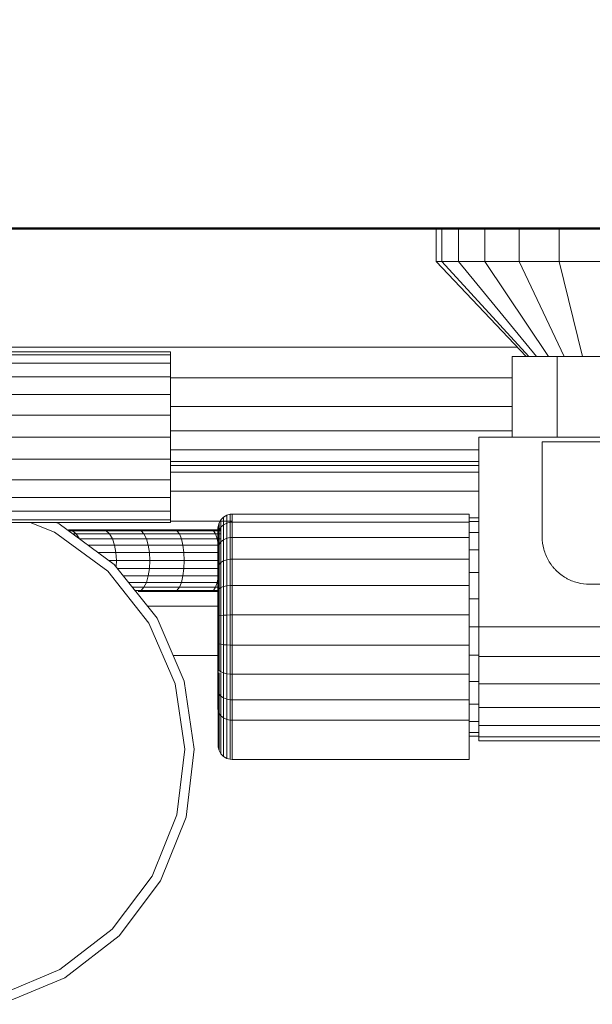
# Model space of a CAD drawing. Header units: millimetres. Extents: x -704 to 18014, y 1231 to 56345.
# Tile 26 of 60: x 10117 to 10237, y 42012 to 42220. Entities that reach past the tile are written whole.
import ezdxf

# ---------------------------------------------------------------- set-up
doc = ezdxf.new("R2010")
doc.units = ezdxf.units.MM
for name, color, linetype, lineweight in [('A-WALL-____-MCUT', 113, 'Continuous', 50), ('A-WALL-____-OTLN', 113, 'Continuous', 20), ('M-EQPM-____-OTLN', 50, 'Continuous', 20)]:
    doc.layers.add(name, color=color, linetype=linetype, lineweight=lineweight)

# ---------------------------------------------------------------- blocks, each defined once
blk = doc.blocks.new('Прямая форма - 83 new-609448-В_Этаж 03_Канализация')
at = {"layer": 'M-EQPM-____-OTLN', "color": 253}
for p, q in [((-110, 500), (-110, 493)), ((-108.81, 500), (-108.81, 493)), ((-105.31, 500), (-105.31, 493)), ((-99.75, 500), (-99.75, 493)), ((-92.5, 500), (-92.5, 493)), ((-84.06, 500), (-84.06, 493)), ((-108.81, 493), (-110, 493)), ((-110, 493), (-91, 473)), ((-105.31, 493), (-108.81, 493)), ((-108.81, 493), (-90.45, 473)), ((-99.75, 493), (-105.31, 493)), ((-105.31, 493), (-88.86, 473)), ((-92.5, 493), (-99.75, 493)), ((-99.75, 493), (-86.31, 473)), ((-84.06, 493), (-92.5, 493)), ((-92.5, 493), (-83, 473)), ((-75, 493), (-84.06, 493)), ((-84.06, 493), (-79.14, 473)), ((-205, 475), (-92.9, 475)), ((-205, 474), (-166, 474)), ((-205, 473.39), (-166, 473.39)), ((-166, 474), (-166, 473.39)), ((-166, 473.39), (-166, 471.59)), ((-166, 471.59), (-205, 471.59)), ((-166, 471.59), (-166, 468.73)), ((-94, 473), (-84.5, 473)), ((-94, 456), (-94, 473)), ((-84.5, 473), (-65.5, 473)), ((-84.5, 473), (-84.5, 456)), ((-205, 468.73), (-166, 468.73)), ((-166, 468.73), (-166, 465)), ((-166, 468.53), (-94, 468.53)), ((-205, 465), (-166, 465)), ((-166, 465), (-166, 460.66)), ((-166, 462.5), (-94, 462.5)), ((-205, 460.66), (-166, 460.66)), ((-166, 460.66), (-166, 456)), ((-166, 457.32), (-94, 457.32)), ((-205, 456), (-166, 456)), ((-166, 456), (-166, 451.34)), ((101, 456), (-101, 456)), ((-101, 456), (-101, 416)), ((-166, 453.35), (-101, 453.35)), ((-166, 451.34), (-206.13, 451.34)), ((-166, 451.34), (-166, 447)), ((-101, 450.85), (-166, 450.85)), ((-101, 450), (-166, 450)), ((-166, 448.64), (-101, 448.64)), ((-166, 447), (-209.81, 447)), ((-166, 443.27), (-166, 447)), ((-166, 444.64), (-101, 444.64)), ((-166, 443.27), (-239.91, 443.27)), ((-166, 440.41), (-166, 443.27)), ((-166, 440.41), (-239.87, 440.41)), ((-166, 438.61), (-166, 440.41)), ((-166, 438.61), (-239.85, 438.61)), ((-166, 438), (-239.84, 438)), ((-190.47, 436.01), (-195.61, 438)), ((-190.13, 438), (-189.51, 437.76)), ((-166, 438), (-166, 438.61)), ((-153, 438.28), (-166, 438.28)), ((-155.97, 437.18), (-155.77, 437.94)), ((-155.97, 437.18), (-155.77, 437.94)), ((-155.77, 437.94), (-155.38, 438.61)), ((-155.77, 437.94), (-155.38, 438.61)), ((-155.77, 436.39), (-155.77, 437.94)), ((-155.77, 437.94), (-155.77, 436.39)), ((-155.38, 438.61), (-154.83, 439.17)), ((-155.38, 438.61), (-154.83, 439.17)), ((-155.38, 437.02), (-155.38, 438.61)), ((-155.38, 438.61), (-155.38, 437.02)), ((-154.83, 439.17), (-154.15, 439.56)), ((-154.83, 439.17), (-154.15, 439.56)), ((-154.83, 437.53), (-154.83, 439.17)), ((-154.83, 439.17), (-154.83, 437.53)), ((-154.15, 439.56), (-153.39, 439.76)), ((-154.15, 439.56), (-153.39, 439.76)), ((-154.15, 437.9), (-154.15, 439.56)), ((-154.15, 439.56), (-154.15, 437.9)), ((-154.15, 437.9), (-153.39, 438.09)), ((-153.39, 439.76), (-153, 439.79)), ((-153.39, 439.76), (-153, 439.79)), ((-153.39, 438.09), (-153.39, 439.76)), ((-153.39, 439.76), (-153.39, 438.09)), ((-153.39, 438.09), (-153, 438.11)), ((-153.39, 438.09), (-153, 438.11)), ((-153.39, 438.09), (-153.39, 434.85)), ((-153, 439.79), (-103, 439.79)), ((-153, 439.79), (-153, 438.11)), ((-153, 438.11), (-103, 438.11)), ((-153, 438.11), (-153, 434.87)), ((-103, 439.79), (-103, 438.11)), ((-103, 439), (-101, 439)), ((-103, 438.22), (-101, 438.22)), ((-103, 438.11), (-103, 434.87)), ((-179.24, 427.74), (-190.47, 436.01)), ((-189.51, 437.76), (-177.85, 429.18)), ((-180.29, 436.5), (-187.5, 436.5)), ((-187.5, 436.5), (-186.66, 436.28)), ((-187.5, 436.28), (-186.66, 436.28)), ((-186.66, 436.28), (-179.54, 436.28)), ((-186.66, 436.28), (-185.87, 435.63)), ((-172.84, 436.5), (-180.29, 436.5)), ((-180.29, 436.5), (-179.54, 436.28)), ((-179.54, 436.28), (-172.19, 436.28)), ((-179.54, 436.28), (-178.85, 435.63)), ((-165.18, 436.5), (-172.84, 436.5)), ((-172.84, 436.5), (-172.19, 436.28)), ((-172.19, 436.28), (-164.64, 436.28)), ((-172.19, 436.28), (-171.59, 435.63)), ((-157.35, 436.5), (-165.18, 436.5)), ((-165.18, 436.5), (-164.64, 436.28)), ((-164.64, 436.28), (-156.92, 436.28)), ((-164.64, 436.28), (-164.13, 435.63)), ((-155.38, 436.5), (-157.35, 436.5)), ((-157.35, 436.5), (-156.92, 436.28)), ((-156.92, 436.28), (-155.38, 436.28)), ((-156.92, 436.28), (-156.51, 435.63)), ((-156, 436.79), (-155.97, 437.18)), ((-156, 436.79), (-155.97, 437.18)), ((-156, 435.32), (-156, 436.79)), ((-156, 436.79), (-156, 435.32)), ((-155.97, 435.68), (-155.97, 437.18)), ((-155.97, 437.18), (-155.97, 435.68)), ((-155.97, 435.68), (-155.77, 436.39)), ((-155.97, 435.68), (-155.77, 436.39)), ((-155.77, 436.39), (-155.38, 437.02)), ((-155.77, 436.39), (-155.38, 437.02)), ((-155.77, 433.4), (-155.77, 436.39)), ((-155.77, 436.39), (-155.77, 433.4)), ((-155.38, 437.02), (-154.83, 437.53)), ((-155.38, 437.02), (-155.38, 433.94)), ((-154.83, 437.53), (-154.15, 437.9)), ((-154.83, 437.53), (-154.83, 434.38)), ((-154.15, 437.9), (-154.15, 434.69)), ((-103, 435.92), (-101, 435.92)), ((-186.62, 435.63), (-185.87, 435.63)), ((-185.87, 435.63), (-178.85, 435.63)), ((-185.87, 435.63), (-185.2, 434.6)), ((-185.2, 434.6), (-178.25, 434.6)), ((-178.85, 435.63), (-171.59, 435.63)), ((-178.85, 435.63), (-178.25, 434.6)), ((-178.25, 434.6), (-171.08, 434.6)), ((-178.25, 434.6), (-177.8, 433.25)), ((-171.59, 435.63), (-164.13, 435.63)), ((-171.59, 435.63), (-171.08, 434.6)), ((-171.08, 434.6), (-163.7, 434.6)), ((-171.08, 434.6), (-170.68, 433.25)), ((-164.13, 435.63), (-156.51, 435.63)), ((-164.13, 435.63), (-163.7, 434.6)), ((-163.7, 434.6), (-156.16, 434.6)), ((-163.7, 434.6), (-163.37, 433.25)), ((-156.51, 435.63), (-155.38, 435.63)), ((-156.51, 435.63), (-156.16, 434.6)), ((-156.16, 434.6), (-155.38, 434.6)), ((-156.16, 434.6), (-155.89, 433.25)), ((-156, 435.32), (-155.97, 435.68)), ((-156, 435.32), (-155.97, 435.68)), ((-156, 432.49), (-156, 435.32)), ((-156, 435.32), (-156, 432.49)), ((-155.97, 432.8), (-155.97, 435.68)), ((-155.97, 435.68), (-155.97, 432.8)), ((-155.77, 433.4), (-155.38, 433.94)), ((-155.38, 433.94), (-154.83, 434.38)), ((-155.38, 433.94), (-155.38, 429.6)), ((-154.83, 434.38), (-154.15, 434.69)), ((-154.83, 434.38), (-154.83, 429.93)), ((-154.15, 434.69), (-153.39, 434.85)), ((-154.15, 434.69), (-154.15, 430.17)), ((-153.39, 434.85), (-153, 434.87)), ((-153.39, 434.85), (-153.39, 430.29)), ((-153, 434.87), (-103, 434.87)), ((-153, 434.87), (-153, 430.3)), ((-103, 434.87), (-103, 430.3)), ((-183.38, 433.25), (-177.8, 433.25)), ((-181.25, 431.68), (-177.51, 431.68)), ((-177.8, 433.25), (-170.68, 433.25)), ((-177.8, 433.25), (-177.51, 431.68)), ((-177.51, 431.68), (-170.43, 431.68)), ((-177.51, 431.68), (-177.41, 430)), ((-170.68, 433.25), (-163.37, 433.25)), ((-170.68, 433.25), (-170.43, 431.68)), ((-170.43, 431.68), (-163.16, 431.68)), ((-170.43, 431.68), (-170.35, 430)), ((-163.37, 433.25), (-155.89, 433.25)), ((-163.37, 433.25), (-163.16, 431.68)), ((-163.16, 431.68), (-155.77, 431.68)), ((-163.16, 431.68), (-163.09, 430)), ((-156, 432.49), (-155.97, 432.8)), ((-156, 432.49), (-155.97, 432.8)), ((-156, 428.5), (-156, 432.49)), ((-156, 432.49), (-156, 428.5)), ((-155.97, 432.8), (-155.77, 433.4)), ((-155.97, 432.8), (-155.77, 433.4)), ((-155.97, 428.73), (-155.97, 432.8)), ((-155.97, 432.8), (-155.97, 428.73)), ((-155.89, 433.25), (-155.77, 432.1)), ((-155.77, 433.4), (-155.77, 429.19)), ((-103, 432.26), (-101, 432.26)), ((-178.97, 430), (-177.41, 430)), ((-177.41, 430), (-177.48, 428.72)), ((-177.41, 430), (-170.35, 430)), ((-170.35, 430), (-170.43, 428.32)), ((-170.35, 430), (-163.09, 430)), ((-163.09, 430), (-163.16, 428.32)), ((-163.09, 430), (-155.77, 430)), ((-155.38, 429.6), (-154.83, 429.93)), ((-154.83, 429.93), (-154.15, 430.17)), ((-154.83, 429.93), (-154.83, 424.5)), ((-154.15, 430.17), (-153.39, 430.29)), ((-154.15, 430.17), (-154.15, 424.64)), ((-153.39, 430.29), (-153, 430.3)), ((-153.39, 430.29), (-153.39, 424.71)), ((-153, 430.3), (-103, 430.3)), ((-153, 430.3), (-153, 424.72)), ((-103, 430.3), (-103, 424.72)), ((-170.55, 416.83), (-179.24, 427.74)), ((-177.85, 429.18), (-168.84, 417.86)), ((-177.17, 428.32), (-170.43, 428.32)), ((-170.43, 428.32), (-170.68, 426.75)), ((-170.43, 428.32), (-163.16, 428.32)), ((-163.16, 428.32), (-163.37, 426.75)), ((-163.16, 428.32), (-155.77, 428.32)), ((-156, 428.5), (-155.97, 428.73)), ((-156, 428.5), (-155.97, 428.73)), ((-156, 423.62), (-156, 428.5)), ((-156, 428.5), (-156, 423.62)), ((-155.97, 428.73), (-155.77, 429.19)), ((-155.97, 428.73), (-155.77, 429.19)), ((-155.97, 423.77), (-155.97, 428.73)), ((-155.97, 428.73), (-155.97, 423.77)), ((-155.77, 427.9), (-155.89, 426.75)), ((-155.77, 429.19), (-155.38, 429.6)), ((-155.77, 429.19), (-155.77, 424.04)), ((-155.38, 429.6), (-155.38, 424.29)), ((-175.87, 426.75), (-170.68, 426.75)), ((-170.68, 426.75), (-171.08, 425.4)), ((-170.68, 426.75), (-163.37, 426.75)), ((-163.37, 426.75), (-163.7, 425.4)), ((-163.37, 426.75), (-155.89, 426.75)), ((-155.89, 426.75), (-156.16, 425.4)), ((-103, 427.5), (-101, 427.5)), ((-174.85, 425.4), (-171.08, 425.4)), ((-174.02, 424.37), (-171.59, 424.37)), ((-173.51, 423.72), (-172.19, 423.72)), ((-172.19, 423.72), (-172.84, 423.5)), ((-172.84, 423.5), (-165.18, 423.5)), ((-171.59, 424.37), (-172.19, 423.72)), ((-172.19, 423.72), (-164.64, 423.72)), ((-171.08, 425.4), (-171.59, 424.37)), ((-171.59, 424.37), (-164.13, 424.37)), ((-171.08, 425.4), (-163.7, 425.4)), ((-164.64, 423.72), (-165.18, 423.5)), ((-165.18, 423.5), (-157.35, 423.5)), ((-164.13, 424.37), (-164.64, 423.72)), ((-164.64, 423.72), (-156.92, 423.72)), ((-163.7, 425.4), (-164.13, 424.37)), ((-164.13, 424.37), (-156.51, 424.37)), ((-163.7, 425.4), (-156.16, 425.4)), ((-156.92, 423.72), (-157.35, 423.5)), ((-157.35, 423.5), (-155.77, 423.5)), ((-156.51, 424.37), (-156.92, 423.72)), ((-156.92, 423.72), (-155.77, 423.72)), ((-156.16, 425.4), (-156.51, 424.37)), ((-156.51, 424.37), (-155.77, 424.37)), ((-156, 423.62), (-155.97, 423.77)), ((-156, 423.62), (-155.97, 423.77)), ((-156, 418.21), (-156, 423.62)), ((-156, 423.62), (-156, 418.21)), ((-155.97, 423.77), (-155.77, 424.04)), ((-155.97, 423.77), (-155.77, 424.04)), ((-155.97, 418.25), (-155.97, 423.77)), ((-155.97, 423.77), (-155.97, 418.25)), ((-155.77, 424.04), (-155.38, 424.29)), ((-155.77, 424.04), (-155.77, 418.33)), ((-155.38, 424.29), (-154.83, 424.5)), ((-155.38, 424.29), (-155.38, 418.41)), ((-154.83, 424.5), (-154.15, 424.64)), ((-154.83, 424.5), (-154.83, 418.46)), ((-154.15, 424.64), (-153.39, 424.71)), ((-154.15, 424.64), (-154.15, 418.51)), ((-153.39, 424.71), (-153, 424.72)), ((-153.39, 424.71), (-153.39, 418.53)), ((-153, 424.72), (-103, 424.72)), ((-153, 424.72), (-153, 418.53)), ((-103, 424.72), (-103, 418.53)), ((-103, 421.95), (-101, 421.95)), ((-155.77, 420.35), (-170.83, 420.35)), ((-168.84, 417.86), (-163.09, 404.58)), ((-156, 418.21), (-155.97, 418.25)), ((-156, 418.21), (-155.97, 418.25)), ((-156, 412.64), (-156, 418.21)), ((-156, 418.21), (-156, 412.64)), ((-155.97, 418.25), (-155.77, 418.33)), ((-155.97, 418.25), (-155.77, 418.33)), ((-155.97, 412.58), (-155.97, 418.25)), ((-155.97, 418.25), (-155.97, 412.58)), ((-155.77, 418.33), (-155.38, 418.41)), ((-155.77, 418.33), (-155.77, 412.46)), ((-155.38, 418.41), (-154.83, 418.46)), ((-155.38, 418.41), (-155.38, 412.35)), ((-154.83, 418.46), (-154.15, 418.51)), ((-154.83, 418.46), (-154.83, 412.26)), ((-154.15, 418.51), (-153.39, 418.53)), ((-154.15, 418.51), (-154.15, 412.2)), ((-153.39, 418.53), (-153, 418.53)), ((-153.39, 418.53), (-153.39, 412.16)), ((-153, 418.53), (-103, 418.53)), ((-153, 418.53), (-153, 412.16)), ((-103, 418.53), (-103, 412.16)), ((-165.01, 404.03), (-170.55, 416.83)), ((-103, 416), (-101, 416)), ((-101, 416), (101, 416)), ((-101, 409.79), (-101, 416)), ((-155.97, 412.58), (-156, 412.64)), ((-156, 412.64), (-156, 407.31)), ((-156, 407.31), (-156, 412.64)), ((-156, 412.64), (-155.97, 412.58)), ((-155.77, 412.46), (-155.97, 412.58)), ((-155.97, 412.58), (-155.97, 407.15)), ((-155.97, 407.15), (-155.97, 412.58)), ((-155.97, 412.58), (-155.77, 412.46)), ((-155.38, 412.35), (-155.77, 412.46)), ((-155.77, 412.46), (-155.77, 406.83)), ((-154.83, 412.26), (-155.38, 412.35)), ((-155.38, 412.35), (-155.38, 406.55)), ((-154.15, 412.2), (-154.83, 412.26)), ((-154.83, 412.26), (-154.83, 406.32)), ((-153.39, 412.16), (-154.15, 412.2)), ((-154.15, 412.2), (-154.15, 406.15)), ((-153, 412.16), (-153.39, 412.16)), ((-153.39, 412.16), (-153.39, 406.07)), ((-103, 412.16), (-153, 412.16)), ((-153, 412.16), (-153, 406.06)), ((-103, 412.16), (-103, 406.06)), ((-155.77, 410), (-165.44, 410)), ((-155.77, 410), (-165.44, 410)), ((-103, 410.05), (-101, 410.05)), ((-101, 404), (-101, 409.79)), ((-101, 409.79), (101, 409.79)), ((-156, 407.31), (-155.97, 407.15)), ((-156, 407.31), (-156, 402.59)), ((-156, 402.59), (-156, 407.31)), ((-156, 407.31), (-155.97, 407.15)), ((-155.97, 407.15), (-155.77, 406.83)), ((-155.97, 407.15), (-155.97, 402.34)), ((-155.97, 402.34), (-155.97, 407.15)), ((-155.97, 407.15), (-155.77, 406.83)), ((-155.77, 406.83), (-155.38, 406.55)), ((-155.77, 406.33), (-155.77, 401.85)), ((-155.38, 406.55), (-154.83, 406.32)), ((-155.38, 406.33), (-155.38, 401.41)), ((-154.83, 406.32), (-154.15, 406.15)), ((-154.83, 406.32), (-154.83, 401.06)), ((-154.15, 406.15), (-153.39, 406.07)), ((-154.15, 406.15), (-154.15, 400.8)), ((-153.39, 406.07), (-153, 406.06)), ((-153.39, 406.07), (-153.39, 400.67)), ((-153, 406.06), (-103, 406.06)), ((-153, 406.06), (-153, 400.66)), ((-103, 406.06), (-103, 400.66)), ((-163, 390.23), (-165.01, 404.03)), ((-163.09, 404.58), (-161, 390.25)), ((-103, 404.5), (-101, 404.5)), ((-101, 399.03), (-101, 404)), ((101, 404), (-101, 404)), ((-156, 402.59), (-155.97, 402.34)), ((-156, 402.59), (-156, 398.68)), ((-156, 398.68), (-156, 402.59)), ((-156, 402.59), (-155.97, 402.34)), ((-155.97, 402.34), (-155.77, 401.85)), ((-155.97, 402.34), (-155.97, 398.38)), ((-155.97, 398.38), (-155.97, 402.34)), ((-155.97, 402.34), (-155.77, 401.85)), ((-155.77, 401.85), (-155.38, 401.41)), ((-155.77, 401.85), (-155.77, 397.79)), ((-155.38, 401.41), (-154.83, 401.06)), ((-155.38, 401.41), (-155.38, 397.26)), ((-154.83, 401.06), (-154.15, 400.8)), ((-154.83, 401.06), (-154.83, 396.82)), ((-154.15, 400.8), (-153.39, 400.67)), ((-154.15, 400.8), (-154.15, 396.52)), ((-153.39, 400.67), (-153, 400.66)), ((-153.39, 400.67), (-153.39, 396.36)), ((-153, 400.66), (-103, 400.66)), ((-153, 400.66), (-153, 396.34)), ((-103, 400.66), (-103, 396.34)), ((-156, 398.68), (-155.97, 398.38)), ((-156, 398.68), (-155.97, 398.38)), ((-103, 399.74), (-101, 399.74)), ((-101, 395.22), (-101, 399.03)), ((101, 399.03), (-101, 399.03)), ((-155.97, 398.38), (-155.77, 397.79)), ((-155.97, 398.38), (-155.97, 390.69)), ((-155.77, 397.79), (-155.38, 397.26)), ((-155.77, 397.79), (-155.77, 389.93)), ((-155.38, 397.26), (-154.83, 396.82)), ((-155.38, 397.26), (-155.38, 389.25)), ((-154.83, 396.82), (-154.15, 396.52)), ((-154.83, 396.82), (-154.83, 388.7)), ((-154.15, 396.52), (-153.39, 396.36)), ((-154.15, 396.52), (-154.15, 388.31)), ((-153.39, 396.36), (-153, 396.34)), ((-153.39, 396.36), (-153.39, 388.11)), ((-153, 396.34), (-103, 396.34)), ((-153, 396.34), (-153, 388.08)), ((-103, 396.34), (-103, 388.08)), ((-103, 396.08), (-101, 396.08)), ((-101, 392.82), (-101, 395.22)), ((101, 395.22), (-101, 395.22)), ((-103, 393.78), (-101, 393.78)), ((-103, 393), (-101, 393)), ((-101, 392), (-101, 392.82)), ((101, 392.82), (-101, 392.82)), ((-164.66, 376.38), (-163, 390.23)), ((-161, 390.25), (-162.73, 375.88)), ((-155.97, 390.69), (-155.77, 389.93)), ((101, 392), (-101, 392)), ((-155.77, 389.93), (-155.38, 389.25)), ((-155.38, 389.25), (-154.83, 388.7)), ((-154.83, 388.7), (-154.15, 388.31)), ((-154.15, 388.31), (-153.39, 388.11)), ((-153.39, 388.11), (-153, 388.08)), ((-153, 388.08), (-103, 388.08)), ((-169.88, 363.45), (-164.66, 376.38)), ((-162.73, 375.88), (-168.14, 362.46)), ((-178.29, 352.32), (-169.88, 363.45)), ((-168.14, 362.46), (-176.86, 350.91)), ((-189.31, 343.77), (-178.29, 352.32)), ((-176.86, 350.91), (-188.3, 342.04)), ((-201.65, 338.61), (-189.31, 343.77)), ((-188.3, 342.04), (-201.65, 336.46))]:
    blk.add_line(p, q, dxfattribs=at)
blk = doc.blocks.new('Прямая форма - FU - 054-612023-В_Этаж 03_Канализация')
blk.add_blockref('Прямая форма - 83 new-609448-В_Этаж 03_Канализация', (0, 0))
blk = doc.blocks.new('Прямая форма - 83 new-612800-В_Этаж 03_Канализация')
at = {"layer": 'A-WALL-____-MCUT', "color": 9}
blk.add_line((705, 100), (100, 100), dxfattribs=at)
blk = doc.blocks.new('Прямая форма - SW - 005-612801-В_Этаж 03_Канализация')
blk.add_blockref('Прямая форма - 83 new-612800-В_Этаж 03_Канализация', (0, 0))
blk = doc.blocks.new('83 new_ifc_RVT-1-В_Этаж 03_Канализация')
at = {"layer": 'A-WALL-____-OTLN', "color": 253, "lineweight": 20, "rotation": 180}
blk.add_blockref('Прямая форма - SW - 005-612801-В_Этаж 03_Канализация', (24510.28, 42275.83), dxfattribs=at)
at = {"layer": 'M-EQPM-____-OTLN', "color": 253, "lineweight": 20}
blk.add_blockref('Прямая форма - FU - 054-612023-В_Этаж 03_Канализация', (24010.28, 41675.83), dxfattribs=at)
blk = doc.blocks.new('ADSK_Бытовой вентилятор накладной - 200-1590441-В_Этаж 03_Канализация')
at = {"layer": 'M-EQPM-____-OTLN', "color": 5}
for p, q in [((0, 90), (0, -90)), ((0, 90), (20, 90)), ((30, 80), (30, -80)), ((-89, 59), (0, 59)), ((-89, 59), (-89, -59)), ((0, -59), (-89, -59)), ((0, -90), (20, -90))]:
    blk.add_line(p, q, dxfattribs=at)
for points, knots in [([(20, 90), (20.87, 90), (22.18, 89.83), (23.84, 89.26), (25.01, 88.69), (25.92, 88.08), (26.6, 87.52), (27.24, 86.93), (27.96, 86.1), (28.56, 85.19), (28.98, 84.43), (29.34, 83.63), (29.83, 82.18), (30, 80.89), (30, 80)], [0, 0, 0, 0, 0.166667, 0.25, 0.333333, 0.416667, 0.458333, 0.5, 0.583333, 0.666667, 0.708333, 0.75, 0.833333, 1, 1, 1, 1]), ([(30, -80), (30, -80.87), (29.83, -82.18), (29.27, -83.84), (28.78, -84.82), (28.32, -85.56), (27.81, -86.27), (27.24, -86.93), (26.6, -87.52), (25.92, -88.08), (25.01, -88.69), (23.84, -89.27), (22.18, -89.83), (20.87, -90), (20, -90)], [-1, -1, -1, -1, -0.833333, -0.75, -0.666667, -0.625, -0.583333, -0.5, -0.458333, -0.416667, -0.333333, -0.25, -0.166667, 0, 0, 0, 0])]:
    blk.add_open_spline(points, degree=3, knots=knots, dxfattribs=at)

msp = doc.modelspace()

# ---------------------------------------------------------------- block references
at = {"lineweight": 9}
msp.add_blockref('83 new_ifc_RVT-1-В_Этаж 03_Канализация', (-13695.8693, 0), dxfattribs=at)
at = {"layer": 'M-EQPM-____-OTLN', "color": 5, "extrusion": (0, 0, -1), "rotation": 269.9999999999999}
msp.add_blockref('ADSK_Бытовой вентилятор накладной - 200-1590441-В_Этаж 03_Канализация', (-10316.7767, 42130.8309), dxfattribs=at)

doc.saveas('drawing.dxf')
